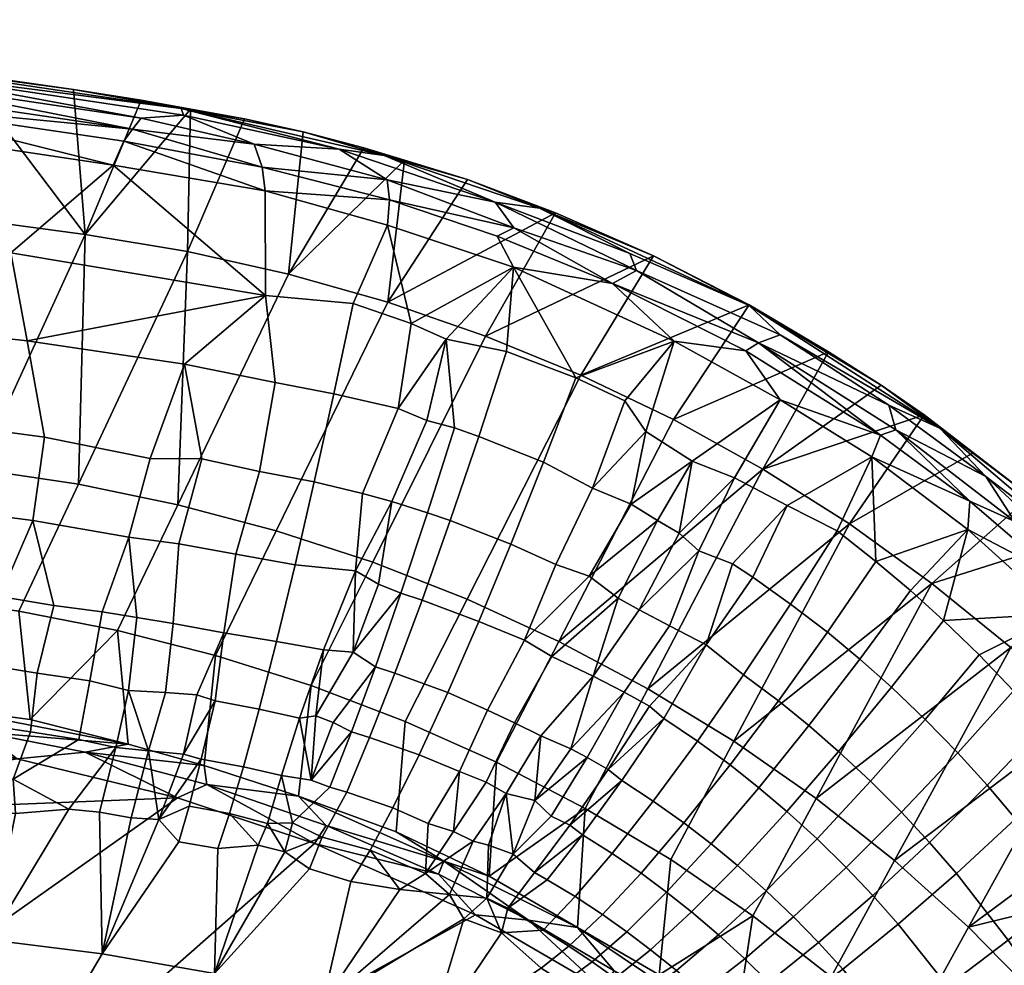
# Model space of a CAD drawing. Header units: millimetres. Extents: x 4104.1 to 4155.2, y -1051.1 to -995.6.
# Tile 90 of 92: x 4143.8 to 4149.3, y -1001.6 to -996.3. Entities that reach past the tile are written whole.
import ezdxf

# ---------------------------------------------------------------- set-up
doc = ezdxf.new("R2010")
doc.units = ezdxf.units.MM
doc.header["$MEASUREMENT"] = 0
doc.layers.add('OPERAK', color=7, linetype='Continuous', true_color=0x000000)

msp = doc.modelspace()

# ---------------------------------------------------------------- meshes
at = {"layer": 'OPERAK'}
mesh = msp.add_polyface(dxfattribs=at)
corners = [(4143.8828, -999.0647, 90.2762), (4144.001, -999.5404, 89.8938), (4144.271, -999.5746, 89.8871), (4144.4204, -999.1573, 90.2435), (4143.9478, -998.5992, 90.5741), (4144.5396, -998.7189, 90.5315), (4143.1865, -999.4145, 89.9367), (4143.6987, -999.4901, 89.9127), (4143.1787, -998.9731, 90.299), (4143.1577, -998.4928, 90.6028), (4143.8525, -998.0609, 90.8263), (4143.1235, -997.9797, 90.8462), (4142.0576, -997.8451, 90.8829), (4142.3018, -998.3619, 90.6442), (4142.5112, -998.8818, 90.326), (4142.5059, -999.3152, 89.9708), (4142.9106, -997.4624, 91.0199), (4143.7603, -997.5676, 90.9911), (4141.7617, -997.3385, 91.0531), (4144.3325, -997.0778, 91.1256), (4142.9126, -996.8663, 91.1831), (4143.7603, -997.5676, 90.9911), (4141.7617, -997.3385, 91.0531), (4142.9106, -997.4624, 91.0199), (4142.9985, -996.5944, 91.1131), (4140.6816, -996.3099, 91.189), (4142.8994, -996.6498, 91.1627), (4144.4395, -996.8765, 91.1005), (4142.9463, -996.7314, 91.1859), (4144.4893, -996.8163, 91.0527), (4144.7251, -996.7986, 90.9785), (4142.9985, -996.5401, 91.051), (4144.7119, -996.761, 90.9141), (4142.8887, -996.4921, 90.9834), (4144.3921, -996.9447, 91.1283), (4144.3325, -997.0778, 91.1256), (4144.1108, -996.6551, 90.8171), (4142.9097, -996.4854, 90.8407), (4142.2065, -996.3949, 90.8664), (4143.4966, -996.5676, 90.8163), (4141.7676, -999.4649, 70.9771), (4143.5737, -998.7785, 76.7268), (4143.2456, -999.4944, 71.8313), (4144.1377, -998.862, 76.7263), (4143.8052, -999.5716, 71.8353), (4141.7402, -999.0026, 73.93), (4141.7134, -998.5388, 76.8826), (4142.3765, -997.2244, 85.7297), (4144.1763, -997.4654, 85.7057), (4143.4966, -996.5676, 90.8163), (4142.9097, -996.4854, 90.8407), (4144.1108, -996.6551, 90.8171), (4142.2065, -996.3949, 90.8664), (4141.2437, -996.5215, 91.2436), (4140.7534, -996.2652, 91.1245), (4142.9126, -996.8663, 91.1831)]
mesh.append_faces([[corners[k] for k in face] for face in [(0, 1, 2, 3), (4, 0, 3, 5), (6, 7, 0, 8), (9, 4, 10, 11), (8, 0, 4, 9), (11, 12, 13, 13), (9, 13, 14, 14), (15, 6, 8, 14), (16, 11, 17, 17), (18, 12, 16, 16), (19, 20, 21, 21), (20, 22, 23, 23), (24, 25, 26, 26), (27, 26, 28, 28), (29, 24, 27, 27), (30, 31, 29, 29), (32, 33, 31, 31), (34, 28, 35, 35), (36, 33, 32, 32), (37, 38, 33, 33), (39, 37, 33, 33), (33, 36, 39, 39), (40, 41, 42, 42), (41, 43, 44, 42), (45, 46, 41, 41), (41, 46, 47, 48), (49, 48, 47, 50), (49, 51, 48, 48), (50, 47, 52, 52), (11, 10, 17, 17), (12, 11, 16, 16), (26, 53, 28, 28), (31, 25, 24, 24), (33, 54, 31, 31), (27, 28, 34, 34), (24, 26, 27, 27), (31, 24, 29, 29), (53, 55, 28, 28), (43, 41, 48, 48), (0, 7, 1, 1), (11, 13, 9, 9), (9, 14, 8, 8), (20, 23, 21, 21), (28, 55, 35, 35)]])
mesh = msp.add_polyface(dxfattribs=at)
corners = [(4145.1499, -998.7908, 90.5185), (4145.4551, -998.848, 90.5051), (4145.5649, -998.3569, 90.7429), (4145.2378, -998.2923, 90.7598), (4145.0171, -999.2528, 90.2155), (4145.3477, -999.3132, 90.2027), (4144.8271, -998.72, 90.5423), (4144.731, -998.1909, 90.79), (4144.6992, -999.1947, 90.2342), (4144.668, -999.6395, 89.8641), (4144.9497, -999.6916, 89.8456), (4144.4634, -999.6064, 89.8752), (4144.4204, -999.1573, 90.2435), (4144.5396, -998.7189, 90.5315), (4143.9478, -998.5992, 90.5741), (4143.8525, -998.0609, 90.8263), (4145.6733, -997.8522, 90.9143), (4145.1821, -997.8071, 90.9247), (4143.7603, -997.5676, 90.9911), (4145.8652, -997.4141, 91.0338), (4145.1812, -997.2215, 91.086), (4145.1821, -997.8071, 90.9247), (4145.6733, -997.8522, 90.9143), (4144.3325, -997.0778, 91.1256), (4143.7603, -997.5676, 90.9911), (4145.1191, -996.9602, 91.0458), (4144.4395, -996.8765, 91.1005), (4145.1646, -997.089, 91.0895), (4145.5947, -996.9886, 90.9294), (4144.7251, -996.7986, 90.9785), (4145.8462, -997.0248, 90.8401), (4144.7119, -996.761, 90.9141), (4145.8628, -997.1606, 91.0031), (4145.1812, -997.2215, 91.086), (4144.3921, -996.9447, 91.1283), (4145.394, -996.8916, 90.7548), (4144.4893, -996.7159, 90.7987), (4145.0654, -996.8192, 90.7648), (4144.7646, -996.7656, 90.7665), (4144.748, -997.5607, 85.6967), (4144.1377, -998.862, 76.7263), (4144.1763, -997.4654, 85.7057), (4145.311, -997.6871, 85.6855), (4144.6938, -998.9764, 76.7265), (4145.8667, -997.8449, 85.672), (4145.2432, -999.122, 76.7272), (4144.9028, -999.8184, 71.8494), (4144.3569, -999.6795, 71.8412), (4143.8052, -999.5716, 71.8353), (4145.394, -996.8916, 90.7548), (4145.0654, -996.8192, 90.7648), (4144.7646, -996.7656, 90.7665), (4144.4893, -996.7159, 90.7987), (4144.1108, -996.6551, 90.8171), (4142.9985, -996.5401, 91.051), (4144.4893, -996.8163, 91.0527), (4144.3325, -997.0778, 91.1256), (4145.875, -997.2722, 91.0396), (4144.1108, -996.6551, 90.8171)]
mesh.append_faces([[corners[k] for k in face] for face in [(0, 1, 2, 3), (4, 5, 1, 0), (6, 0, 3, 7), (8, 4, 0, 6), (9, 10, 4, 8), (11, 9, 8, 12), (13, 12, 8, 6), (14, 13, 7, 15), (16, 17, 3, 2), (7, 3, 17, 17), (18, 15, 17, 17), (19, 20, 21, 22), (23, 24, 21, 21), (23, 21, 20, 20), (25, 26, 27, 27), (28, 29, 25, 25), (30, 31, 28, 28), (32, 25, 27, 27), (33, 27, 34, 34), (30, 35, 31, 31), (36, 37, 38, 38), (39, 40, 41, 41), (42, 43, 39, 39), (42, 44, 45, 43), (43, 45, 46, 47), (40, 43, 47, 48), (49, 42, 39, 50), (41, 51, 39, 39), (52, 51, 41, 41), (39, 51, 50, 50), (53, 52, 41, 41), (15, 7, 17, 17), (31, 54, 29, 29), (26, 34, 27, 27), (55, 26, 25, 25), (29, 55, 25, 25), (31, 29, 28, 28), (33, 34, 56, 56), (57, 27, 33, 33), (58, 31, 36, 36), (36, 31, 37, 37), (35, 37, 31, 31), (43, 40, 39, 39), (7, 13, 6, 6)]])
mesh = msp.add_polyface(dxfattribs=at)
corners = [(4146.2144, -999.0648, 90.4477), (4146.5537, -999.1964, 90.4126), (4146.7363, -998.7384, 90.6394), (4146.374, -998.5946, 90.6785), (4146.0874, -999.0214, 90.4593), (4146.2383, -998.5471, 90.6914), (4145.939, -999.4702, 90.1632), (4146.0571, -999.5094, 90.1531), (4146.0845, -998.5061, 90.7015), (4145.8877, -998.9577, 90.4759), (4145.814, -999.4201, 90.1811), (4145.9238, -998.4376, 90.7227), (4145.7256, -998.9142, 90.4877), (4145.6851, -999.3467, 90.2156), (4145.4551, -998.848, 90.5051), (4145.5649, -998.3569, 90.7429), (4145.3477, -999.3132, 90.2027), (4146.5298, -998.1199, 90.841), (4146.1919, -998.0508, 90.8579), (4145.9956, -997.9628, 90.883), (4145.6733, -997.8522, 90.9143), (4146.917, -998.2669, 90.8012), (4146.5298, -998.1199, 90.841), (4146.5688, -997.6477, 90.9698), (4146.1919, -998.0508, 90.8579), (4145.9956, -997.9628, 90.883), (4145.8652, -997.4141, 91.0338), (4146.4658, -997.2861, 90.8899), (4145.5947, -996.9886, 90.9294), (4145.8628, -997.1606, 91.0031), (4146.5703, -997.4293, 90.9513), (4145.875, -997.2722, 91.0396), (4146.7129, -997.3188, 90.7633), (4145.8462, -997.0248, 90.8401), (4145.8652, -997.4141, 91.0338), (4145.1812, -997.2215, 91.086), (4146.5688, -997.6477, 90.9698), (4146.4771, -997.4751, 90.9837), (4146.3115, -997.158, 90.6893), (4145.7314, -996.981, 90.7224), (4145.9595, -997.0502, 90.6904), (4146.8018, -997.3441, 90.6209), (4145.8667, -997.8449, 85.672), (4146.4121, -998.0338, 85.6562), (4145.7822, -999.2982, 76.7284), (4145.2432, -999.122, 76.7272), (4146.9438, -998.2524, 85.6384), (4146.3091, -999.5045, 76.7303), (4145.311, -997.6871, 85.6855), (4145.9595, -997.0502, 90.6904), (4146.3115, -997.158, 90.6893), (4146.8018, -997.3441, 90.6209), (4145.7314, -996.981, 90.7224), (4145.394, -996.8916, 90.7548), (4145.1646, -997.089, 91.0895), (4145.1191, -996.9602, 91.0458), (4147.1216, -997.7394, 90.9121), (4145.394, -996.8916, 90.7548), (4145.6733, -997.8522, 90.9143)]
mesh.append_faces([[corners[k] for k in face] for face in [(0, 1, 2, 3), (4, 0, 3, 5), (6, 7, 0, 4), (8, 9, 4, 5), (10, 6, 4, 9), (11, 12, 9, 8), (13, 10, 9, 9), (14, 12, 11, 15), (16, 13, 12, 14), (17, 18, 5, 3), (8, 5, 18, 18), (11, 8, 18, 18), (19, 20, 15, 11), (21, 17, 3, 2), (22, 23, 24, 24), (24, 23, 25, 25), (23, 26, 25, 25), (27, 28, 29, 29), (30, 29, 31, 31), (32, 33, 27, 27), (34, 31, 35, 35), (31, 34, 36, 37), (38, 33, 32, 32), (39, 38, 40, 40), (38, 32, 41, 41), (42, 43, 44, 45), (46, 47, 44, 43), (42, 48, 49, 49), (50, 51, 42, 42), (49, 48, 52, 52), (42, 49, 50, 50), (48, 53, 52, 52), (13, 9, 12, 12), (29, 54, 31, 31), (28, 55, 29, 29), (33, 28, 27, 27), (30, 31, 37, 37), (27, 29, 30, 30), (56, 37, 36, 36), (38, 39, 33, 33), (39, 57, 33, 33), (11, 18, 19, 19), (26, 58, 25, 25), (51, 43, 42, 42)]])
mesh = msp.add_polyface(dxfattribs=at)
corners = [(4147.3721, -999.065, 90.5491), (4147.2246, -998.9729, 90.5757), (4146.9912, -999.3763, 90.369), (4146.5537, -999.1964, 90.4126), (4146.8037, -999.3112, 90.381), (4147.0103, -998.8839, 90.5981), (4146.7363, -998.7384, 90.6394), (4147.791, -999.3071, 90.4847), (4148.0972, -998.9803, 90.6048), (4147.8032, -998.826, 90.6452), (4147.6035, -999.2336, 90.4984), (4147.5659, -998.7332, 90.6698), (4147.4927, -999.1349, 90.5303), (4147.1909, -998.395, 90.7663), (4147.3081, -998.5671, 90.7162), (4146.917, -998.2669, 90.8012), (4147.4653, -998.0617, 90.8576), (4147.3081, -998.5671, 90.7162), (4147.5659, -998.7332, 90.6698), (4148.0576, -998.3906, 90.7674), (4147.1909, -998.395, 90.7663), (4146.5688, -997.6477, 90.9698), (4146.917, -998.2669, 90.8012), (4147.2559, -997.667, 90.8472), (4146.5703, -997.4293, 90.9513), (4147.1216, -997.7394, 90.9121), (4146.4658, -997.2861, 90.8899), (4147.8853, -997.8635, 90.6194), (4146.7129, -997.3188, 90.7633), (4147.2173, -997.5721, 90.7736), (4147.937, -998.071, 90.7809), (4148.0571, -998.0266, 90.6889), (4147.4653, -998.0617, 90.8576), (4147.8652, -998.1166, 90.8102), (4147.3496, -997.5851, 90.5508), (4146.8018, -997.3441, 90.6209), (4147.8843, -997.8595, 90.482), (4147.4609, -998.5007, 85.6183), (4146.8218, -999.7401, 76.7328), (4146.3091, -999.5045, 76.7303), (4146.9438, -998.2524, 85.6384), (4146.8018, -997.3441, 90.6209), (4147.3496, -997.5851, 90.5508), (4146.4121, -998.0338, 85.6562), (4147.8843, -997.8595, 90.482), (4148.3281, -998.1223, 90.4042), (4147.9043, -999.3811, 90.4647), (4146.4771, -997.4751, 90.9837), (4146.5688, -997.6477, 90.9698), (4148.0576, -998.3906, 90.7674), (4147.9614, -998.7782, 85.5963), (4148.4443, -999.0839, 85.5722), (4147.3193, -1000.005, 76.7359), (4147.8032, -998.826, 90.6452), (4146.5298, -998.1199, 90.841)]
mesh.append_faces([[corners[k] for k in face] for face in [(0, 1, 2, 2), (3, 4, 5, 6), (7, 8, 9, 10), (11, 12, 9, 9), (11, 1, 0, 0), (13, 5, 14, 14), (13, 15, 6, 5), (14, 1, 11, 11), (16, 17, 18, 19), (16, 20, 17, 17), (16, 21, 22, 22), (23, 24, 25, 25), (23, 26, 24, 24), (27, 28, 29, 29), (30, 23, 25, 25), (31, 27, 29, 23), (31, 23, 30, 30), (32, 33, 25, 25), (34, 28, 27, 27), (35, 28, 34, 34), (34, 27, 36, 36), (37, 38, 39, 40), (41, 42, 43, 43), (42, 44, 40, 40), (44, 45, 37, 37), (5, 4, 2, 1), (7, 46, 8, 8), (12, 10, 9, 9), (0, 12, 11, 11), (5, 1, 14, 14), (24, 47, 25, 25), (28, 26, 29, 29), (30, 25, 33, 33), (32, 25, 48, 48), (49, 33, 32, 32), (50, 38, 37, 37), (51, 52, 50, 50), (19, 18, 53, 53), (16, 22, 20, 20), (21, 54, 22, 22), (26, 23, 29, 29), (42, 40, 43, 43), (44, 37, 40, 40), (45, 50, 37, 37)]])
mesh = msp.add_polyface(dxfattribs=at)
corners = [(4148.563, -1000.5223, 90.0547), (4148.7354, -1000.6953, 90.0078), (4149.0493, -1000.3625, 90.1974), (4148.8677, -1000.176, 90.2483), (4148.3843, -1000.3556, 90.0999), (4148.6787, -999.996, 90.2973), (4148.2183, -1000.2112, 90.139), (4148.5029, -999.8399, 90.3398), (4148.0474, -1000.0723, 90.1766), (4148.3213, -999.6896, 90.3807), (4147.7778, -1000.4309, 89.91), (4147.939, -1000.5585, 89.8758), (4147.8535, -999.9266, 90.216), (4148.1162, -999.5315, 90.4238), (4149.1689, -999.8162, 90.3785), (4148.9702, -999.6229, 90.4313), (4148.7847, -999.455, 90.477), (4148.5928, -999.2932, 90.5212), (4148.376, -999.123, 90.5676), (4148.0972, -998.9803, 90.6048), (4147.9043, -999.3811, 90.4647), (4148.7847, -999.455, 90.477), (4149.105, -999.1155, 90.5693), (4148.5928, -999.2932, 90.5212), (4148.5688, -998.7081, 90.6804), (4148.376, -999.123, 90.5676), (4148.0972, -998.9803, 90.6048), (4148.0576, -998.3906, 90.7674), (4147.8032, -998.826, 90.6452), (4147.8652, -998.1166, 90.8102), (4148.6182, -998.5875, 90.6812), (4147.937, -998.071, 90.7809), (4148.6641, -998.4197, 90.5899), (4148.0571, -998.0266, 90.6889), (4148.9492, -998.5486, 90.4364), (4147.8853, -997.8635, 90.6194), (4149.3677, -999.0696, 90.5072), (4148.7036, -998.5574, 90.6456), (4149.1162, -998.9564, 90.5806), (4149.2061, -998.819, 90.4818), (4148.5688, -998.7081, 90.6804), (4148.0576, -998.3906, 90.7674), (4149.105, -999.1155, 90.5693), (4148.6221, -998.3079, 90.3873), (4148.3281, -998.1223, 90.4042), (4147.8843, -997.8595, 90.482), (4148.9053, -999.416, 85.5463), (4148.2583, -1000.6184, 76.7438), (4147.7988, -1000.2982, 76.7395), (4148.6221, -998.3079, 90.3873), (4148.8623, -998.4744, 90.344), (4147.9614, -998.7782, 85.5963), (4149.1362, -998.6859, 90.2579), (4149.4531, -998.931, 90.2522), (4148.4443, -999.0839, 85.5722), (4148.3281, -998.1223, 90.4042), (4148.8623, -998.4744, 90.344), (4149.4531, -998.931, 90.2522), (4149.3452, -999.7751, 85.5186), (4148.9702, -999.6229, 90.4313)]
mesh.append_faces([[corners[k] for k in face] for face in [(0, 1, 2, 3), (4, 0, 3, 5), (6, 4, 5, 7), (8, 6, 7, 9), (10, 11, 6, 8), (12, 8, 9, 13), (14, 15, 5, 3), (15, 16, 7, 5), (17, 18, 13, 9), (18, 19, 20, 13), (16, 17, 9, 7), (21, 22, 23, 23), (22, 24, 23, 23), (25, 24, 26, 26), (24, 27, 28, 26), (29, 30, 31, 31), (32, 33, 31, 31), (34, 35, 33, 33), (36, 37, 38, 38), (39, 32, 37, 37), (40, 30, 41, 41), (42, 38, 40, 40), (43, 35, 34, 34), (35, 43, 44, 44), (44, 45, 35, 35), (46, 47, 48, 48), (49, 50, 51, 51), (52, 53, 46, 54), (54, 50, 52, 52), (49, 51, 55, 55), (32, 31, 37, 37), (34, 33, 32, 32), (34, 32, 39, 39), (37, 30, 38, 38), (38, 30, 40, 40), (56, 43, 34, 34), (57, 56, 34, 34), (46, 48, 54, 54), (58, 47, 46, 46), (22, 21, 59, 59), (24, 25, 23, 23), (30, 37, 31, 31), (30, 29, 41, 41), (50, 54, 51, 51)]])
mesh = msp.add_polyface(dxfattribs=at)
corners = [(4149.5337, -1000.2111, 90.2708), (4149.3604, -1000.0162, 90.3239), (4149.0493, -1000.3625, 90.1974), (4149.2144, -1000.5444, 90.1479), (4149.1689, -999.8162, 90.3785), (4148.8677, -1000.176, 90.2483), (4150.1821, -1000.1594, 90.285), (4149.6279, -999.5859, 90.4414), (4149.3604, -1000.0162, 90.3239), (4149.5337, -1000.2111, 90.2708), (4149.1689, -999.8162, 90.3785), (4149.7002, -1000.4113, 90.2161), (4149.105, -999.1155, 90.5693), (4148.9702, -999.6229, 90.4313), (4149.8276, -999.3973, 90.3583), (4149.2061, -998.819, 90.4818), (4149.3677, -999.0696, 90.5072), (4149.7935, -999.2664, 90.2705), (4148.9492, -998.5486, 90.4364), (4149.9463, -999.6073, 90.3617), (4149.606, -999.378, 90.4674), (4150.4097, -999.9358, 90.1444), (4150.4253, -1000.0824, 90.2113), (4150.0679, -999.8364, 90.3435), (4150.9937, -1000.718, 89.9734), (4151.0039, -1000.6481, 89.8808), (4150.3916, -999.8683, 90.0862), (4149.6279, -999.5859, 90.4414), (4149.105, -999.1155, 90.5693), (4150.1821, -1000.1594, 90.285), (4149.4531, -998.931, 90.2522), (4149.895, -999.3409, 90.0941), (4150.7539, -1000.2972, 89.8351), (4149.1362, -998.6859, 90.2579), (4148.8623, -998.4744, 90.344), (4149.7031, -999.1634, 90.1313), (4150.1904, -999.6366, 90.0246), (4150.5386, -1000.0303, 89.9052), (4149.4531, -998.931, 90.2522), (4149.7031, -999.1634, 90.1313), (4148.9053, -999.416, 85.5463), (4150.1904, -999.6366, 90.0246), (4150.5386, -1000.0303, 89.9052), (4149.7603, -1000.1586, 85.489), (4149.895, -999.3409, 90.0941), (4149.3452, -999.7751, 85.5186), (4150.1504, -1000.5667, 85.4578), (4150.7539, -1000.2972, 89.8351), (4148.7036, -998.5574, 90.6456), (4149.1162, -998.9564, 90.5806), (4150.4424, -1000.2584, 90.2272), (4148.6968, -1000.9658, 76.7487)]
mesh.append_faces([[corners[k] for k in face] for face in [(0, 1, 2, 3), (1, 4, 5, 2), (6, 7, 8, 9), (10, 8, 7, 7), (11, 6, 9, 9), (7, 12, 13, 13), (10, 7, 13, 13), (14, 15, 16, 16), (17, 18, 15, 15), (19, 16, 20, 20), (21, 17, 14, 14), (22, 19, 23, 23), (22, 14, 19, 19), (24, 21, 22, 22), (25, 26, 21, 21), (27, 20, 28, 28), (29, 23, 27, 27), (30, 18, 17, 17), (31, 17, 26, 26), (32, 26, 25, 25), (30, 33, 34, 34), (35, 30, 17, 17), (26, 36, 31, 31), (35, 17, 31, 31), (36, 26, 37, 37), (26, 32, 37, 37), (38, 39, 40, 40), (41, 42, 43, 43), (44, 41, 45, 45), (46, 43, 42, 47), (45, 40, 39, 44), (15, 48, 16, 16), (16, 49, 20, 20), (17, 15, 14, 14), (14, 16, 19, 19), (19, 20, 23, 23), (26, 17, 21, 21), (21, 14, 22, 22), (22, 23, 50, 50), (20, 49, 28, 28), (50, 23, 29, 29), (23, 20, 27, 27), (43, 51, 45, 45), (41, 43, 45, 45)]])
mesh = msp.add_polyface(dxfattribs=at)
corners = [(4147.6714, -1000.8716, 89.5546), (4147.8188, -1000.993, 89.5224), (4148.0952, -1000.6912, 89.8402), (4147.939, -1000.5585, 89.8758), (4147.5195, -1000.7551, 89.5853), (4147.7778, -1000.4309, 89.91), (4147.5957, -1000.2972, 89.9457), (4148.0474, -1000.0723, 90.1766), (4147.8535, -999.9266, 90.216), (4147.3486, -1000.6332, 89.6172), (4147.1191, -1000.9254, 89.2382), (4147.2803, -1001.036, 89.2101), (4147.6445, -999.7603, 90.2653), (4148.1162, -999.5315, 90.4238), (4147.9043, -999.3811, 90.4647), (4147.4087, -1000.1704, 89.9795), (4147.1733, -1000.5178, 89.6473), (4146.9541, -1000.8209, 89.2645), (4147.3286, -1000.1029, 90.0038), (4147.0967, -1000.4572, 89.6703), (4146.8823, -1000.7682, 89.2858), (4147.4399, -999.6534, 90.2892), (4147.791, -999.3071, 90.4847), (4147.6035, -999.2336, 90.4984), (4147.1855, -1000.0245, 90.0208), (4146.9805, -1000.3901, 89.6872), (4146.7778, -1000.7181, 89.2901), (4146.5669, -1000.9297, 88.9209), (4146.686, -1001.0316, 88.851), (4146.6865, -1000.63, 89.3407), (4146.8887, -1000.3405, 89.6982), (4147.4927, -999.1349, 90.5303), (4147.2695, -999.5638, 90.3106), (4147.0137, -999.9354, 90.0416), (4146.7217, -1000.2686, 89.7072), (4147.1533, -999.4987, 90.3281), (4147.3721, -999.065, 90.5491), (4146.7827, -999.8242, 90.067), (4146.5742, -1000.1957, 89.7248), (4146.9912, -999.3763, 90.369), (4146.6289, -999.7339, 90.0979), (4147.9614, -998.7782, 85.5963), (4147.3193, -1000.005, 76.7359), (4146.8218, -999.7401, 76.7328), (4148.4443, -999.0839, 85.5722), (4147.7988, -1000.2982, 76.7395), (4146.4331, -1001.0519, 68.1417), (4146.4731, -1000.416, 71.8871), (4146.9688, -1000.6741, 71.904), (4147.4468, -1000.9603, 71.923), (4147.9053, -1001.274, 71.944), (4148.2583, -1000.6184, 76.7438), (4146.8037, -999.3112, 90.381)]
mesh.append_faces([[corners[k] for k in face] for face in [(0, 1, 2, 3), (4, 0, 3, 5), (6, 5, 7, 8), (9, 4, 5, 6), (10, 11, 4, 9), (12, 8, 13, 14), (15, 6, 8, 12), (16, 9, 6, 15), (17, 10, 9, 16), (18, 15, 12, 12), (19, 16, 15, 15), (20, 17, 16, 16), (21, 12, 22, 23), (21, 24, 18, 12), (24, 25, 19, 18), (25, 26, 20, 19), (26, 27, 28, 20), (29, 26, 25, 25), (25, 24, 30, 30), (23, 31, 32, 32), (32, 33, 24, 21), (34, 30, 33, 33), (35, 32, 31, 36), (32, 35, 33, 33), (37, 33, 35, 35), (37, 38, 34, 33), (37, 35, 39, 40), (41, 42, 43, 43), (44, 45, 42, 42), (46, 47, 48, 48), (49, 48, 42, 45), (48, 47, 43, 42), (50, 49, 45, 51), (12, 14, 22, 22), (19, 15, 18, 18), (20, 16, 19, 19), (28, 17, 20, 20), (27, 26, 29, 29), (29, 25, 30, 30), (30, 24, 33, 33), (29, 30, 34, 34), (40, 39, 52, 52), (23, 32, 21, 21), (36, 39, 35, 35)]])
mesh = msp.add_polyface(dxfattribs=at)
corners = [(4146.6865, -1000.63, 89.3407), (4146.5273, -1000.5909, 89.3195), (4146.5669, -1000.9297, 88.9209), (4146.7217, -1000.2686, 89.7072), (4146.3433, -1000.8568, 88.8906), (4146.4292, -1000.8786, 88.9086), (4146.415, -1000.527, 89.3417), (4146.2324, -1000.803, 88.9034), (4146.2666, -1000.468, 89.3495), (4146.7827, -999.8242, 90.067), (4146.6289, -999.7339, 90.0979), (4146.4229, -1000.1254, 89.7437), (4146.5742, -1000.1957, 89.7248), (4146.0913, -1000.7586, 88.8968), (4146.0767, -1001.0369, 88.4193), (4146.374, -999.629, 90.1221), (4146.8037, -999.3112, 90.381), (4146.5537, -999.1964, 90.4126), (4146.2017, -1000.0251, 89.7728), (4146.0405, -1000.3748, 89.3721), (4145.8945, -1000.6702, 88.9302), (4145.7666, -1000.9065, 88.4588), (4146.0571, -999.5094, 90.1531), (4146.2144, -999.0648, 90.4477), (4145.9058, -999.9171, 89.7993), (4145.7646, -1000.2776, 89.394), (4145.6367, -1000.5831, 88.9474), (4145.4995, -1000.8345, 88.4606), (4145.7964, -999.8818, 89.8078), (4145.939, -999.4702, 90.1632), (4145.6631, -1000.246, 89.4009), (4145.542, -1000.5549, 88.9525), (4145.333, -1000.7552, 88.5173), (4145.6729, -999.7997, 89.8555), (4145.561, -1000.1945, 89.4343), (4145.438, -1000.5162, 88.9765), (4145.814, -999.4201, 90.1811), (4145.4639, -1000.1555, 89.4538), (4145.5073, -999.7866, 89.8399), (4145.6851, -999.3467, 90.2156), (4145.521, -1000.7693, 67.9088), (4146.1494, -1001.0414, 67.9386), (4145.457, -1000.8691, 67.8379), (4145.3672, -1000.6061, 68.0013), (4146.1792, -1000.9687, 68.0283), (4145.9126, -1000.805, 68.1217), (4146.4731, -1000.416, 71.8871), (4146.4331, -1001.0519, 68.1417), (4145.9126, -1000.805, 68.1217), (4145.9629, -1000.1873, 71.8724), (4145.3672, -1000.6061, 68.0013), (4145.4385, -999.9877, 71.8598), (4145.7822, -999.2982, 76.7284), (4146.3091, -999.5045, 76.7303), (4146.8218, -999.7401, 76.7328)]
mesh.append_faces([[corners[k] for k in face] for face in [(0, 1, 2, 2), (1, 0, 3, 3), (4, 5, 1, 1), (1, 6, 7, 4), (6, 8, 7, 7), (9, 10, 11, 12), (12, 11, 8, 6), (7, 13, 14, 14), (15, 10, 16, 17), (18, 11, 10, 15), (19, 8, 11, 18), (20, 13, 8, 19), (13, 20, 21, 14), (22, 15, 17, 23), (24, 18, 15, 22), (25, 19, 18, 24), (25, 26, 20, 19), (26, 27, 21, 20), (28, 24, 22, 29), (30, 25, 24, 28), (30, 31, 26, 25), (31, 32, 27, 26), (33, 28, 29, 29), (34, 30, 28, 28), (31, 30, 35, 35), (33, 29, 36, 36), (34, 28, 33, 37), (38, 33, 39, 39), (40, 41, 42, 42), (43, 44, 40, 40), (44, 43, 45, 45), (46, 47, 48, 49), (49, 48, 50, 51), (52, 53, 49, 51), (46, 49, 53, 54), (6, 1, 3, 12), (33, 36, 39, 39), (35, 34, 37, 37), (37, 33, 38, 38), (44, 41, 40, 40), (1, 5, 2, 2), (8, 13, 7, 7), (30, 34, 35, 35)]])
mesh = msp.add_polyface(dxfattribs=at)
corners = [(4145.4639, -1000.1555, 89.4538), (4145.3721, -1000.1685, 89.4166), (4145.438, -1000.5162, 88.9765), (4145.5073, -999.7866, 89.8399), (4145.3477, -999.3132, 90.2027), (4145.2437, -999.7404, 89.8404), (4145.6851, -999.3467, 90.2156), (4145.147, -1000.1191, 89.4262), (4145.0591, -1000.4413, 88.9702), (4145.2725, -1000.4905, 88.9592), (4144.9819, -1000.7014, 88.4843), (4145.1938, -1000.7589, 88.4517), (4144.9497, -999.6916, 89.8456), (4145.0171, -999.2528, 90.2155), (4144.9009, -1000.0728, 89.436), (4144.8237, -1000.3984, 88.9778), (4144.7563, -1000.6616, 88.4897), (4144.7998, -1000.0396, 89.4589), (4144.7246, -1000.37, 88.9999), (4144.5874, -1000.736, 88.2964), (4144.668, -999.6395, 89.8641), (4144.625, -1000.0266, 89.4483), (4144.5293, -1000.3516, 88.9887), (4144.4634, -999.6064, 89.8752), (4144.418, -1000.0148, 89.4342), (4144.2563, -1000.695, 88.2878), (4144.4331, -1000.7264, 88.2667), (4144.3467, -1000.3342, 88.981), (4145.2905, -1000.9171, 88.1513), (4145.4995, -1000.8345, 88.4606), (4145.333, -1000.7552, 88.5173), (4145.1416, -1000.8794, 88.1635), (4144.916, -1000.8971, 87.9809), (4144.6987, -1000.8599, 87.9841), (4144.856, -1000.5394, 67.8833), (4145.521, -1000.7693, 67.9088), (4145.457, -1000.8691, 67.8379), (4144.8398, -1000.4338, 67.9785), (4145.3672, -1000.6061, 68.0013), (4144.1748, -1000.359, 67.8632), (4144.6919, -1000.6156, 67.8086), (4144.416, -1000.3148, 67.9647), (4145.4385, -999.9877, 71.8598), (4145.3672, -1000.6061, 68.0013), (4144.8398, -1000.4338, 67.9785), (4144.9028, -999.8184, 71.8494), (4144.416, -1000.3148, 67.9647), (4144.3569, -999.6795, 71.8412), (4145.2432, -999.122, 76.7272), (4145.7822, -999.2982, 76.7284), (4145.542, -1000.5549, 88.9525), (4144.4204, -999.1573, 90.2435), (4144.271, -999.5746, 89.8871)]
mesh.append_faces([[corners[k] for k in face] for face in [(0, 1, 2, 2), (1, 0, 3, 3), (4, 5, 3, 6), (5, 7, 1, 3), (7, 8, 9, 1), (8, 10, 11, 9), (12, 5, 4, 13), (14, 7, 5, 12), (14, 15, 8, 7), (15, 16, 10, 8), (17, 14, 12, 12), (15, 14, 18, 18), (16, 15, 19, 19), (20, 21, 17, 12), (21, 22, 18, 17), (18, 22, 19, 19), (20, 23, 24, 21), (25, 26, 22, 27), (22, 21, 24, 24), (28, 29, 30, 30), (28, 30, 11, 11), (31, 10, 32, 32), (32, 10, 16, 33), (10, 31, 11, 11), (19, 33, 16, 16), (34, 35, 36, 36), (37, 38, 34, 34), (39, 34, 40, 40), (41, 37, 39, 39), (42, 43, 44, 45), (45, 44, 46, 47), (48, 49, 42, 45), (30, 50, 2, 9), (28, 11, 31, 31), (34, 36, 40, 40), (38, 35, 34, 34), (37, 34, 39, 39), (1, 9, 2, 2), (9, 11, 30, 30), (14, 17, 18, 18), (15, 18, 19, 19), (22, 26, 19, 19), (22, 24, 27, 27), (51, 52, 23, 23)]])
mesh = msp.add_polyface(dxfattribs=at)
corners = [(4140.9858, -999.8566, 68.0157), (4142.6089, -1000.0045, 68.0349), (4142.9492, -1000.0624, 67.9315), (4142.8711, -1000.2556, 67.7801), (4143.7954, -1000.3969, 67.7917), (4141.7227, -1000.7339, 67.8202), (4144.6919, -1000.6156, 67.8086), (4142.9731, -1000.5961, 88.0987), (4143.0122, -1001.3315, 85.8354), (4143.4663, -1000.671, 88.0598), (4144.27, -1001.4868, 85.8075), (4144.4331, -1000.7264, 88.2667), (4144.2563, -1000.695, 88.2878), (4144.271, -999.5746, 89.8871), (4144.2017, -999.9614, 89.4701), (4144.418, -1000.0148, 89.4342), (4144.4634, -999.6064, 89.8752), (4144.1401, -1000.2894, 89.0133), (4144.3467, -1000.3342, 88.981), (4143.7729, -1000.5112, 88.5402), (4144.085, -1000.678, 88.2798), (4144.001, -999.5404, 89.8938), (4143.9077, -999.9172, 89.4848), (4143.8706, -1000.2457, 89.0328), (4143.6318, -999.8737, 89.5007), (4143.6987, -999.4901, 89.9127), (4143.5698, -1000.2015, 89.0471), (4143.457, -1000.4598, 88.5658), (4143.1865, -999.4145, 89.9367), (4143.084, -999.7946, 89.526), (4143.1704, -1000.1399, 89.0722), (4142.9492, -1000.38, 88.6062), (4142.3115, -1000.0373, 89.088), (4142.5059, -999.3152, 89.9708), (4142.2627, -1000.2861, 88.6396), (4143.7856, -1000.7015, 88.0939), (4143.4663, -1000.671, 88.0598), (4142.9731, -1000.5961, 88.0987), (4142.3867, -1000.5167, 88.1272), (4143.5996, -1000.2479, 67.8495), (4144.1748, -1000.359, 67.8632), (4143.7954, -1000.3969, 67.7917), (4143.3491, -1000.1075, 67.9474), (4144.416, -1000.3148, 67.9647), (4143.0005, -1000.165, 67.8423), (4142.9492, -1000.0624, 67.9315), (4141.9189, -1000.0533, 67.8286), (4142.8711, -1000.2556, 67.7801), (4143.8687, -1000.1765, 68.0533), (4142.6089, -1000.0045, 68.0349), (4143.2456, -999.4944, 71.8313), (4142.9492, -1000.0624, 67.9315), (4143.3491, -1000.1075, 67.9474), (4143.8052, -999.5716, 71.8353), (4143.8687, -1000.1765, 68.0533), (4144.3569, -999.6795, 71.8412), (4144.6919, -1000.6156, 67.8086), (4143.644, -1001.4078, 85.8217), (4143.7856, -1000.7015, 88.0939), (4144.2563, -1000.695, 88.2878), (4141.8647, -999.6054, 89.6078), (4141.7676, -999.4649, 70.9771), (4144.416, -1000.3148, 67.9647)]
mesh.append_faces([[corners[k] for k in face] for face in [(0, 1, 2, 2), (3, 4, 5, 5), (6, 5, 4, 4), (7, 8, 9, 9), (10, 11, 12, 12), (13, 14, 15, 16), (17, 18, 15, 14), (17, 19, 20, 18), (21, 22, 14, 13), (23, 17, 14, 22), (17, 23, 19, 19), (24, 22, 21, 25), (26, 23, 22, 24), (26, 27, 19, 23), (28, 29, 24, 25), (30, 26, 24, 29), (30, 31, 27, 26), (32, 30, 29, 29), (28, 33, 29, 29), (31, 30, 32, 34), (19, 35, 20, 20), (19, 27, 36, 35), (27, 31, 37, 36), (31, 34, 38, 37), (39, 40, 41, 41), (42, 43, 39, 39), (44, 39, 41, 41), (39, 44, 45, 42), (46, 44, 47, 47), (48, 43, 42, 42), (49, 50, 51, 51), (51, 50, 52, 52), (52, 50, 53, 54), (54, 53, 55, 55), (40, 56, 41, 41), (43, 40, 39, 39), (44, 41, 47, 47), (45, 44, 46, 46), (57, 58, 9, 9), (18, 20, 59, 59), (33, 60, 29, 29), (61, 50, 49, 49), (54, 55, 62, 62)]])
mesh = msp.add_polyface(dxfattribs=at)
corners = [(4149.6528, -1001.9454, 89.6592), (4149.7505, -1002.0611, 89.635), (4150.1177, -1001.8273, 89.7979), (4150.019, -1001.6957, 89.8314), (4149.5732, -1001.7672, 89.7155), (4149.4551, -1001.587, 89.7648), (4149.9316, -1001.5135, 89.8836), (4149.8076, -1001.3208, 89.9362), (4149.1094, -1001.8303, 89.5307), (4149.2217, -1001.998, 89.4846), (4149.3315, -1001.4108, 89.8129), (4149.6777, -1001.132, 89.9877), (4148.9922, -1001.6666, 89.5756), (4148.6694, -1001.8906, 89.28), (4148.7808, -1002.0421, 89.2383), (4149.042, -1001.0379, 89.9146), (4149.3726, -1000.7315, 90.0969), (4148.7173, -1001.321, 89.6699), (4148.4077, -1001.5715, 89.3672), (4148.1226, -1001.7821, 89.0142), (4148.373, -1002.0757, 88.934), (4148.8916, -1000.864, 89.9619), (4149.2144, -1000.5444, 90.1479), (4148.5747, -1001.1602, 89.7136), (4148.2725, -1001.4235, 89.4073), (4147.9937, -1001.6462, 89.0507), (4148.7354, -1000.6953, 90.0078), (4149.0493, -1000.3625, 90.1974), (4148.4268, -1001.0043, 89.7558), (4148.1323, -1001.2802, 89.4458), (4147.8604, -1001.5149, 89.0856), (4148.2642, -1000.8447, 89.7989), (4148.563, -1000.5223, 90.0547), (4147.9785, -1001.1337, 89.485), (4148.0952, -1000.6912, 89.8402), (4148.3843, -1000.3556, 90.0999), (4147.8188, -1000.993, 89.5224), (4147.939, -1000.5585, 89.8758), (4148.2183, -1000.2112, 90.139), (4150.2861, -1001.2458, 89.9885), (4150.1562, -1001.0406, 90.0445), (4150.0205, -1000.8392, 90.0994), (4149.7002, -1000.4113, 90.2161), (4149.5337, -1000.2111, 90.2708), (4149.3452, -999.7751, 85.5186), (4148.6968, -1000.9658, 76.7487), (4148.2583, -1000.6184, 76.7438), (4149.7603, -1000.1586, 85.489), (4149.1104, -1001.3374, 76.7541), (4150.1504, -1000.5667, 85.4578), (4150.5112, -1000.9956, 85.4253), (4150.8442, -1001.4465, 85.3913), (4149.4995, -1001.7339, 76.76), (4148.3433, -1001.615, 71.9671), (4148.061, -1002.1106, 68.2605), (4147.8037, -1001.9296, 68.1419), (4147.9053, -1001.274, 71.944), (4148.7559, -1001.98, 71.992), (4149.1445, -1002.3702, 72.0187), (4150.3174, -1001.53, 89.9066), (4150.1821, -1000.1594, 90.285), (4149.7002, -1000.4113, 90.2161), (4150.0205, -1000.8392, 90.0994), (4149.8608, -1002.1525, 76.7666)]
mesh.append_faces([[corners[k] for k in face] for face in [(0, 1, 2, 3), (4, 0, 3, 3), (5, 4, 6, 7), (8, 9, 4, 5), (10, 5, 7, 11), (12, 8, 5, 10), (13, 14, 8, 12), (15, 10, 11, 16), (17, 12, 10, 15), (18, 13, 12, 17), (19, 20, 13, 18), (21, 15, 16, 22), (23, 17, 15, 21), (24, 18, 17, 23), (25, 19, 18, 24), (26, 21, 22, 27), (28, 23, 21, 26), (29, 24, 23, 28), (30, 25, 24, 29), (31, 28, 26, 32), (33, 29, 28, 31), (34, 31, 32, 35), (36, 33, 31, 34), (37, 34, 35, 38), (39, 40, 7, 6), (40, 41, 11, 7), (42, 43, 22, 16), (41, 42, 16, 11), (44, 45, 46, 46), (47, 48, 45, 45), (49, 50, 48, 48), (50, 51, 52, 52), (53, 54, 55, 56), (53, 45, 48, 57), (56, 46, 45, 53), (57, 48, 52, 58), (4, 3, 6, 6), (9, 0, 4, 4), (6, 3, 59, 59), (49, 48, 47, 47), (60, 61, 62, 62), (50, 52, 48, 48), (51, 63, 52, 52)]])
mesh = msp.add_polyface(dxfattribs=at)
corners = [(4145.457, -1000.8691, 67.8379), (4143.3633, -1002.7121, 68.0418), (4141.9531, -1002.5548, 68.0241), (4144.6919, -1000.6156, 67.8086), (4143.7622, -1003.0031, 78.51), (4143.5352, -1003.1628, 77.0379), (4144.0957, -1003.2598, 77.0253), (4144.3301, -1003.1101, 78.4946), (4143.3081, -1003.2816, 75.5626), (4143.8613, -1003.3694, 75.5528), (4143.6147, -1002.4767, 81.4552), (4143.396, -1002.7247, 79.9903), (4143.9893, -1002.8025, 79.9781), (4144.2163, -1002.5612, 81.4412), (4143.1777, -1002.9312, 78.5203), (4142.9595, -1003.0961, 77.0461), (4142.7407, -1003.2193, 75.5687), (4142.5225, -1003.3007, 74.089), (4143.0806, -1003.3595, 74.085), (4143.644, -1001.4078, 85.8217), (4143.4346, -1001.785, 84.3783), (4144.0518, -1001.8575, 84.3651), (4144.27, -1001.4868, 85.8075), (4143.2251, -1002.1209, 82.9259), (4143.833, -1002.1876, 82.9139), (4143.0156, -1002.4152, 81.4659), (4142.8057, -1002.6675, 79.9995), (4142.5962, -1002.8776, 78.5279), (4142.3867, -1003.0453, 77.0521), (4142.1772, -1003.1705, 75.5731), (4141.9678, -1003.2534, 74.0916), (4143.0122, -1001.3315, 85.8354), (4142.8115, -1001.715, 84.391), (4142.6108, -1002.0565, 82.9374), (4142.4106, -1002.3557, 81.4761), (4142.21, -1002.6121, 80.0083), (4142.0093, -1002.8256, 78.5352), (4142.3809, -1001.2589, 85.8485), (4142.1895, -1001.6484, 84.4031), (4141.9985, -1001.9952, 82.9484), (4143.4663, -1000.671, 88.0598), (4142.9731, -1000.5961, 88.0987), (4142.3867, -1000.5167, 88.1272), (4144.085, -1000.678, 88.2798), (4143.7856, -1000.7015, 88.0939), (4142.9717, -1003.1585, 68.2881), (4142.9868, -1003.3211, 68.5383), (4142.5029, -1003.2692, 68.5339), (4142.4355, -1003.0988, 68.2807), (4143.2749, -1003.1881, 68.287), (4143.0669, -1002.9316, 68.1145), (4143.4258, -1002.972, 68.1172), (4143.2363, -1003.3491, 68.5394), (4143.4888, -1003.3853, 68.5436), (4143.5903, -1003.2424, 68.297), (4143.876, -1003.0487, 68.123), (4143.8662, -1003.3051, 68.3078), (4143.3633, -1002.7121, 68.0418), (4143.6743, -1002.7546, 68.0464), (4142.7495, -1003.3526, 68.7463), (4142.3618, -1003.3105, 68.7421), (4141.9531, -1002.5548, 68.0241), (4141.7227, -1000.7339, 67.8202), (4141.8159, -1002.7979, 68.0985)]
mesh.append_faces([[corners[k] for k in face] for face in [(0, 1, 2, 3), (4, 5, 6, 7), (5, 8, 9, 6), (10, 11, 12, 13), (11, 14, 4, 12), (14, 15, 5, 4), (15, 16, 8, 5), (16, 17, 18, 8), (19, 20, 21, 22), (20, 23, 24, 21), (23, 25, 10, 24), (25, 26, 11, 10), (26, 27, 14, 11), (27, 28, 15, 14), (28, 29, 16, 15), (29, 30, 17, 16), (31, 32, 20, 19), (32, 33, 23, 20), (33, 34, 25, 23), (34, 35, 26, 25), (35, 36, 27, 26), (37, 38, 32, 31), (38, 39, 33, 32), (31, 19, 40, 40), (41, 42, 37, 31), (43, 44, 19, 19), (45, 46, 47, 48), (49, 45, 50, 51), (49, 52, 46, 45), (53, 52, 49, 54), (49, 51, 54, 54), (54, 51, 55, 55), (53, 54, 56, 56), (51, 50, 57, 57), (51, 57, 58, 58), (51, 58, 55, 55), (59, 60, 47, 47), (57, 50, 61, 61), (47, 46, 59, 59), (2, 62, 3, 3), (63, 50, 48, 48), (50, 45, 48, 48), (54, 55, 56, 56)]])
mesh = msp.add_polyface(dxfattribs=at)
corners = [(4146.3564, -1001.2692, 67.8832), (4143.6743, -1002.7546, 68.0464), (4143.3633, -1002.7121, 68.0418), (4145.457, -1000.8691, 67.8379), (4147.0659, -1001.6816, 67.9286), (4144.2744, -1002.8865, 68.0609), (4147.542, -1002.0005, 67.9641), (4144.6504, -1003.0497, 68.0803), (4145.6025, -1002.6134, 82.8444), (4145.3633, -1002.8654, 81.3932), (4145.9009, -1003.0966, 81.3609), (4146.1431, -1002.8644, 82.808), (4145.124, -1003.0786, 79.936), (4145.6592, -1003.2909, 79.908), (4144.8848, -1003.2527, 78.4741), (4145.417, -1003.447, 78.4505), (4145.5015, -1001.7656, 85.761), (4145.2671, -1002.1131, 84.3222), (4145.8418, -1002.3229, 84.2886), (4146.0811, -1001.9943, 85.7245), (4145.0332, -1002.4216, 82.8749), (4144.7988, -1002.6909, 81.4205), (4144.5645, -1002.9204, 79.96), (4144.3301, -1003.1101, 78.4946), (4144.0957, -1003.2598, 77.0253), (4144.6455, -1003.3877, 77.0083), (4144.8979, -1001.5961, 85.7887), (4144.6709, -1001.9577, 84.3478), (4144.4438, -1002.2795, 82.8982), (4144.2163, -1002.5612, 81.4412), (4143.9893, -1002.8025, 79.9781), (4143.7622, -1003.0031, 78.51), (4144.27, -1001.4868, 85.8075), (4144.0518, -1001.8575, 84.3651), (4143.833, -1002.1876, 82.9139), (4143.6147, -1002.4767, 81.4552), (4146.291, -1001.2913, 88.0545), (4145.9341, -1001.1278, 88.1065), (4145.6587, -1001.0817, 87.9702), (4145.2905, -1000.9171, 88.1513), (4145.4292, -1001.0117, 87.9773), (4144.6987, -1000.8599, 87.9841), (4144.916, -1000.8971, 87.9809), (4145.1416, -1000.8794, 88.1635), (4144.5874, -1000.736, 88.2964), (4144.4331, -1000.7264, 88.2667), (4144.2563, -1000.695, 88.2878), (4144.085, -1000.678, 88.2798), (4143.644, -1001.4078, 85.8217), (4145.9341, -1001.1278, 88.1065), (4146.0767, -1001.0369, 88.4193), (4145.7666, -1000.9065, 88.4588), (4145.6587, -1001.0817, 87.9702), (4145.4995, -1000.8345, 88.4606), (4145.4292, -1001.0117, 87.9773), (4144.1973, -1003.1445, 68.1383), (4144.2261, -1003.4029, 68.3176), (4143.8662, -1003.3051, 68.3078), (4143.876, -1003.0487, 68.123), (4144.4438, -1003.2303, 68.151), (4143.6743, -1002.7546, 68.0464), (4144.2744, -1002.8865, 68.0609), (4144.6504, -1003.0497, 68.0803), (4144.7046, -1003.319, 68.1586), (4145.1294, -1003.2051, 68.0966), (4145.2905, -1000.9171, 88.1513), (4146.1494, -1001.0414, 67.9386), (4146.3564, -1001.2692, 67.8832), (4145.457, -1000.8691, 67.8379), (4146.2104, -1001.1555, 88.3113)]
mesh.append_faces([[corners[k] for k in face] for face in [(0, 1, 2, 3), (4, 5, 1, 0), (6, 7, 5, 4), (8, 9, 10, 11), (9, 12, 13, 10), (12, 14, 15, 13), (16, 17, 18, 19), (17, 20, 8, 18), (20, 21, 9, 8), (21, 22, 12, 9), (22, 23, 14, 12), (23, 24, 25, 14), (26, 27, 17, 16), (27, 28, 20, 17), (28, 29, 21, 20), (29, 30, 22, 21), (30, 31, 23, 22), (32, 33, 27, 26), (33, 34, 28, 27), (34, 35, 29, 28), (19, 36, 16, 16), (37, 38, 16, 16), (39, 26, 40, 40), (16, 38, 40, 26), (41, 32, 26, 42), (26, 43, 42, 42), (43, 26, 39, 39), (41, 44, 32, 32), (45, 32, 44, 44), (32, 46, 47, 48), (49, 50, 51, 51), (52, 49, 51, 51), (52, 51, 53, 54), (55, 56, 57, 58), (56, 55, 59, 59), (58, 60, 61, 61), (62, 59, 61, 61), (63, 62, 64, 64), (53, 65, 54, 54), (66, 67, 68, 68), (36, 69, 16, 16), (58, 61, 55, 55), (59, 55, 61, 61), (59, 62, 63, 63)]])
mesh = msp.add_polyface(dxfattribs=at)
corners = [(4146.501, -1001.3686, 88.1109), (4146.0811, -1001.9943, 85.7245), (4146.7231, -1001.5673, 87.8909), (4145.9341, -1001.1278, 88.1065), (4145.5015, -1001.7656, 85.761), (4146.2104, -1001.1555, 88.3113), (4147.7139, -1001.381, 89.1209), (4147.8604, -1001.5149, 89.0856), (4148.1323, -1001.2802, 89.4458), (4147.9785, -1001.1337, 89.485), (4147.478, -1001.5806, 88.7168), (4147.6177, -1001.7028, 88.6855), (4147.563, -1001.2526, 89.1544), (4147.8188, -1000.993, 89.5224), (4147.334, -1001.4637, 88.7462), (4147.1362, -1001.6227, 88.31), (4147.2749, -1001.7291, 88.2848), (4147.4233, -1001.1419, 89.183), (4147.6714, -1000.8716, 89.5546), (4147.2007, -1001.3632, 88.7712), (4147.0083, -1001.5315, 88.3311), (4147.2803, -1001.036, 89.2101), (4147.5195, -1000.7551, 89.5853), (4147.0649, -1001.2672, 88.7947), (4146.8779, -1001.4446, 88.3508), (4146.9121, -1001.1671, 88.8188), (4147.1191, -1000.9254, 89.2382), (4146.7329, -1001.3542, 88.3707), (4146.7568, -1001.0728, 88.8412), (4146.9541, -1000.8209, 89.2645), (4146.5371, -1001.2317, 88.4128), (4146.686, -1001.0316, 88.851), (4146.5669, -1000.9297, 88.9209), (4146.4185, -1001.1759, 88.4188), (4146.4292, -1000.8786, 88.9086), (4146.2104, -1001.1555, 88.3113), (4146.3433, -1000.8568, 88.8906), (4146.0767, -1001.0369, 88.4193), (4146.8491, -1001.6461, 87.8752), (4146.7231, -1001.5673, 87.8909), (4146.501, -1001.3686, 88.1109), (4145.9341, -1001.1278, 88.1065), (4146.9248, -1001.3395, 68.0789), (4147.8037, -1001.9296, 68.1419), (4147.1313, -1001.5814, 67.9985), (4147.0659, -1001.6816, 67.9286), (4146.3564, -1001.2692, 67.8832), (4146.6519, -1001.2982, 67.9671), (4146.1494, -1001.0414, 67.9386), (4146.1792, -1000.9687, 68.0283), (4147.3809, -1001.6038, 68.2107), (4146.4331, -1001.0519, 68.1417), (4145.9126, -1000.805, 68.1217), (4147.4468, -1000.9603, 71.923), (4147.3809, -1001.6038, 68.2107), (4146.9248, -1001.3395, 68.0789), (4146.9688, -1000.6741, 71.904), (4147.9053, -1001.274, 71.944), (4146.291, -1001.2913, 88.0545), (4146.2324, -1000.803, 88.9034), (4146.4331, -1001.0519, 68.1417)]
mesh.append_faces([[corners[k] for k in face] for face in [(0, 1, 2, 2), (3, 4, 5, 5), (6, 7, 8, 9), (10, 11, 7, 6), (12, 6, 9, 13), (14, 10, 6, 12), (15, 16, 10, 14), (17, 12, 13, 18), (19, 14, 12, 17), (20, 15, 14, 19), (21, 17, 18, 22), (23, 19, 17, 21), (24, 20, 19, 23), (25, 23, 21, 26), (25, 27, 24, 23), (28, 25, 26, 29), (28, 30, 27, 25), (31, 28, 29, 29), (32, 33, 30, 31), (32, 34, 33, 33), (35, 36, 37, 37), (38, 20, 24, 39), (27, 40, 39, 24), (40, 27, 30, 30), (40, 30, 33, 33), (37, 41, 35, 35), (42, 43, 44, 44), (45, 46, 47, 47), (44, 47, 42, 42), (47, 48, 49, 49), (43, 42, 50, 50), (42, 49, 51, 51), (52, 51, 49, 49), (53, 54, 55, 56), (54, 53, 57, 57), (30, 28, 31, 31), (35, 33, 34, 36), (40, 33, 58, 58), (35, 58, 33, 33), (36, 59, 37, 37), (45, 47, 44, 44), (46, 48, 47, 47), (47, 49, 42, 42), (60, 56, 55, 55)]])
mesh = msp.add_polyface(dxfattribs=at)
corners = [(4148.2236, -1002.5327, 68.025), (4145.4438, -1003.3611, 68.114), (4145.1294, -1003.2051, 68.0966), (4147.542, -1002.0005, 67.9641), (4145.6558, -1003.5139, 68.1316), (4148.811, -1003.1294, 68.0907), (4145.9453, -1003.698, 68.1527), (4146.8872, -1002.9268, 84.2026), (4147.3403, -1003.3141, 84.152), (4147.5791, -1003.0529, 85.5741), (4147.1289, -1002.6422, 85.6301), (4146.646, -1003.175, 82.7672), (4147.1016, -1003.5399, 82.7223), (4146.3848, -1002.5946, 84.2482), (4146.6265, -1002.2875, 85.6804), (4146.1431, -1002.8644, 82.808), (4145.9009, -1003.0966, 81.3609), (4146.4043, -1003.3866, 81.3251), (4145.8418, -1002.3229, 84.2886), (4146.0811, -1001.9943, 85.7245), (4145.6025, -1002.6134, 82.8444), (4147.3618, -1002.0289, 87.7917), (4147.4805, -1002.1339, 87.7667), (4147.2397, -1001.9281, 87.8149), (4147.8159, -1002.4743, 87.6804), (4147.9907, -1002.6649, 87.6616), (4147.7139, -1002.3635, 87.7094), (4147.1079, -1001.8261, 87.8374), (4146.8491, -1001.6461, 87.8752), (4146.9727, -1001.7291, 87.8581), (4146.7231, -1001.5673, 87.8909), (4146.501, -1001.3686, 88.1109), (4146.291, -1001.2913, 88.0545), (4148.1226, -1002.8354, 87.6222), (4147.6548, -1002.0646, 88.2013), (4147.8906, -1002.313, 88.1358), (4148.1113, -1002.2173, 88.5484), (4147.8696, -1001.9474, 88.6214), (4147.7461, -1001.8228, 88.6543), (4148.1226, -1001.7821, 89.0142), (4147.9937, -1001.6462, 89.0507), (4147.5342, -1001.9504, 88.2304), (4147.6177, -1001.7028, 88.6855), (4147.8604, -1001.5149, 89.0856), (4147.4102, -1001.8406, 88.2577), (4147.2749, -1001.7291, 88.2848), (4147.478, -1001.5806, 88.7168), (4148.1333, -1002.6059, 88.0553), (4147.9932, -1002.4323, 88.1033), (4147.8159, -1002.4743, 87.6804), (4147.9907, -1002.6649, 87.6616), (4147.7139, -1002.3635, 87.7094), (4147.4805, -1002.1339, 87.7667), (4147.3618, -1002.0289, 87.7917), (4147.2397, -1001.9281, 87.8149), (4147.1079, -1001.8261, 87.8374), (4146.9727, -1001.7291, 87.8581), (4147.1362, -1001.6227, 88.31), (4147.0083, -1001.5315, 88.3311), (4146.8491, -1001.6461, 87.8752), (4147.8037, -1001.9296, 68.1419), (4148.2402, -1002.2838, 68.182), (4147.6782, -1001.9537, 68.0402), (4147.1313, -1001.5814, 67.9985), (4147.542, -1002.0005, 67.9641), (4148.2236, -1002.5327, 68.025), (4148.3159, -1002.4722, 68.099), (4147.0659, -1001.6816, 67.9286), (4144.6504, -1003.0497, 68.0803), (4147.3809, -1001.6038, 68.2107), (4147.9053, -1001.274, 71.944), (4147.8037, -1001.9296, 68.1419)]
mesh.append_faces([[corners[k] for k in face] for face in [(0, 1, 2, 3), (4, 0, 5, 6), (1, 0, 4, 4), (7, 8, 9, 10), (11, 12, 8, 7), (13, 7, 10, 14), (15, 11, 7, 13), (16, 17, 11, 15), (18, 13, 14, 19), (18, 20, 15, 13), (21, 14, 10, 22), (23, 14, 21, 21), (24, 9, 25, 25), (26, 10, 24, 24), (22, 10, 26, 26), (27, 14, 23, 23), (28, 14, 29, 29), (19, 14, 28, 30), (14, 27, 29, 29), (31, 32, 19, 19), (25, 9, 33, 33), (34, 35, 36, 37), (38, 37, 39, 40), (41, 34, 37, 38), (42, 38, 40, 43), (44, 41, 38, 42), (45, 44, 42, 46), (47, 48, 49, 50), (51, 35, 34, 52), (52, 34, 41, 53), (48, 35, 51, 49), (54, 44, 45, 55), (56, 57, 58, 59), (55, 45, 57, 56), (53, 41, 44, 54), (60, 61, 62, 62), (63, 62, 64, 64), (62, 65, 64, 64), (61, 66, 62, 62), (63, 64, 67, 67), (60, 62, 63, 63), (2, 68, 3, 3), (10, 9, 24, 24), (69, 70, 71, 71)]])

doc.saveas('drawing.dxf')
